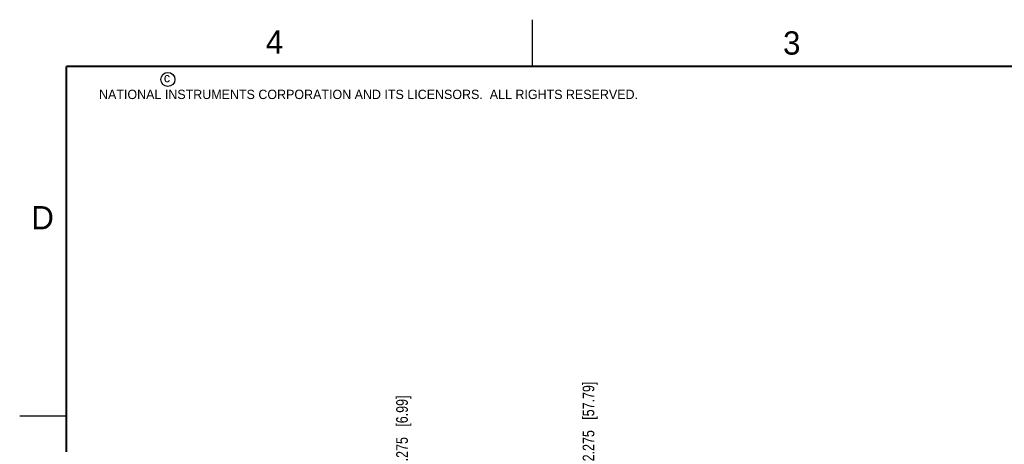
# Model space of a CAD drawing. Header units: inches. Extents: x 0 to 22, y 0 to 17.
# Tile 20 of 28: x 0 to 10.6, y 12.4 to 17. Entities that reach past the tile are written whole.
import ezdxf

# ---------------------------------------------------------------- set-up
doc = ezdxf.new("R2010")
doc.units = ezdxf.units.IN
doc.header["$LTSCALE"] = 1.21
doc.header["$MEASUREMENT"] = 0
doc.layers.get('0').update_dxf_attribs({"linetype": 'CONTINUOUS'})
doc.layers.add('DIMENSIONS', color=7, linetype='CONTINUOUS')
doc.styles.get("Standard").update_dxf_attribs({"font": 'txt', "width": 0.8})
doc.styles.add('TEXTSTYLE_2', font='txt')
doc.dimstyles.new('DIMSTYLE_1', dxfattribs={"dimtxt": 0.125, "dimasz": 0.18, "dimexe": 0.18, "dimexo": 0.0625, "dimgap": 0.09, "dimtad": 0, "dimtih": 1, "dimtoh": 1, "dimdec": 3, "dimzin": 4, "dimdsep": 46, "dimtxsty": 'STANDARD', "dimblk": '_FILLED', "dimblk1": '_FILLED', "dimblk2": '_FILLED', "dimcen": 0.09, "dimadec": 0, "dimazin": 0, "dimtp": 0.01, "dimtm": 0.01, "dimtfac": 1, "dimtdec": 3, "dimtofl": 0, "dimtmove": 0, "dimatfit": 3, "dimldrblk": '_FILLED', "dimfxl": 1, "dimtolj": 1, "dimtzin": 4, "dimarcsym": 0})

# ---------------------------------------------------------------- blocks, each defined once
blk = doc.blocks.new('*D12')
at = {"layer": 'DIMENSIONS', "color": 2, "linetype": 'CONTINUOUS'}
blk.add_line((4.1, 11.277), (4.1, 12.197), dxfattribs=at)
at = {"layer": 'DIMENSIONS', "color": 2, "linetype": 'CONTINUOUS', "insert": (4.038, 12.26), "char_height": 0.125, "width": 1.125, "attachment_point": 1, "rotation": 90, "line_spacing_factor": 0.9}
blk.add_mtext('.275{\\Ftxt.shx;\\W1.000000;\\H0.125000; }[6.99]', dxfattribs=at)
blk = doc.blocks.new('_FILLED')
at = {"color": 0, "linetype": 'BYBLOCK'}
blk.add_solid([(0, 0), (-1, 0.174), (-1, -0.174)], dxfattribs=at)
blk = doc.blocks.new('*D13')
at = {"layer": 'DIMENSIONS', "color": 2, "linetype": 'CONTINUOUS'}
blk.add_line((6.1, 11.277), (6.1, 12.197), dxfattribs=at)
at = {"layer": 'DIMENSIONS', "color": 2, "linetype": 'CONTINUOUS', "insert": (6.038, 12.26), "char_height": 0.125, "width": 1.325, "attachment_point": 1, "rotation": 90, "line_spacing_factor": 0.9}
blk.add_mtext('2.275{\\Ftxt.shx;\\W1.000000;\\H0.125000; }[57.79]', dxfattribs=at)

msp = doc.modelspace()

# ---------------------------------------------------------------- linework, layer by layer
at = {"color": 2, "linetype": 'CONTINUOUS'}
for p, q in [((5.5, 16.5), (5.5, 17)), ((0, 12.75), (0.5, 12.75))]:
    msp.add_line(p, q, dxfattribs=at)
at = {"color": 7, "linetype": 'CONTINUOUS', "const_width": 0.02}
for points in [[(0.5, 16.5), (0.5, 0.5)], [(21.5, 16.5), (0.5, 16.5)]]:
    msp.add_lwpolyline(points, dxfattribs=at)
at = {"color": 2, "linetype": 'CONTINUOUS'}
msp.add_circle((1.5893, 16.359), 0.0754, dxfattribs=at)

# ---------------------------------------------------------------- texts
at = {"color": 2, "linetype": 'CONTINUOUS', "attachment_point": 1, "line_spacing_factor": 0.9, "style": 'TEXTSTYLE_2'}
for s, insert, char_height, width in [('4', (2.64, 16.8869), 0.25, 0.25), ('3', (8.1875, 16.875), 0.25, 0.25), ('c', (1.5463, 16.428), 0.1, 0.1), ('NATIONAL INSTRUMENTS CORPORATION AND ITS LICENSORS.  ALL RIGHTS RESERVED.', (0.851, 16.2482), 0.1, 7.3), ('D', (0.125, 15), 0.25, 0.25)]:
    msp.add_mtext(s, dxfattribs=dict(at, insert=insert, char_height=char_height, width=width))

# ---------------------------------------------------------------- dimensions: what is measured, and where the dimension line sits
at = {"layer": 'DIMENSIONS', "color": 2, "linetype": 'CONTINUOUS'}
for feature_location, picture, middle in [((6.1004, 11.2774), '*D13', (6.1004, 12.9223)), ((4.1004, 11.2774), '*D12', (4.1004, 12.8223))]:
    dim = msp.add_ordinate_dim(feature_location=feature_location, offset=(0, 0.9199), dtype=1, origin=(3.8254, 11.2149), dimstyle='DIMSTYLE_1', dxfattribs=at)
    dim.commit()
    dim.dimension.update_dxf_attribs({"geometry": picture, "text_midpoint": middle})

doc.saveas('drawing.dxf')
